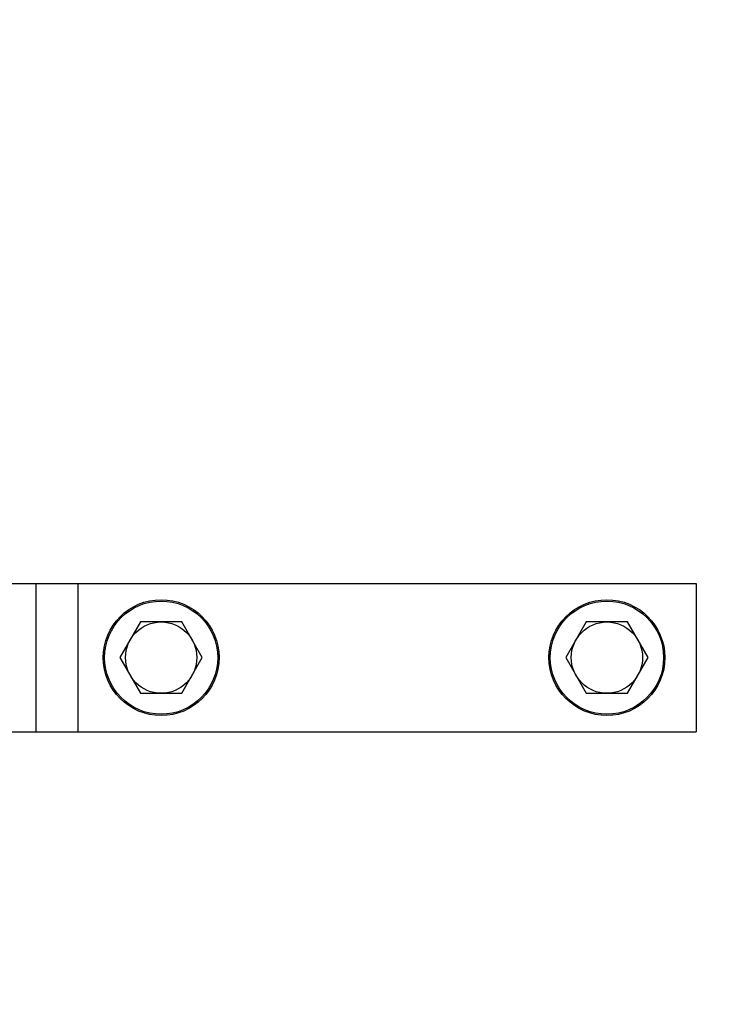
# Model space of a CAD drawing. Header units: millimetres. Extents: x 0 to 1189, y 0 to 841.
# Tile 179 of 193: x 1013 to 1023, y 547 to 560. Entities that reach past the tile are written whole.
import ezdxf
from ezdxf.enums import TextEntityAlignment as Align

# ---------------------------------------------------------------- set-up
doc = ezdxf.new("R2010")
doc.units = ezdxf.units.MM
doc.header["$LTSCALE"] = 65.395
doc.layers.get('0').update_dxf_attribs({"linetype": 'CONTINUOUS'})
for name, color, linetype in [('32007_153701_03_PBL536', 7, 'CONTINUOUS'), ('6M32E_GENSET_VERROHRUNG_ABL487', 7, 'CONTINUOUS'), ('D6796-16_PBL1925', 7, 'CONTINUOUS'), ('D6796-16_PBL1929', 7, 'CONTINUOUS'), ('D933-M16X35_PBL537', 7, 'CONTINUOUS'), ('D933-M16X35_PBL538', 7, 'CONTINUOUS'), ('links_3_VBL484', 7, 'CONTINUOUS')]:
    doc.layers.add(name, color=color, linetype=linetype)
doc.styles.get("Standard").update_dxf_attribs({"font": 'txt', "width": 0.6})
doc.dimstyles.new('DIMSTYLE_3', dxfattribs={"dimtxt": 3.5, "dimasz": 3.5, "dimexe": 1.8, "dimexo": 0, "dimgap": 0.875, "dimtad": 1, "dimdec": 0, "dimlfac": 25, "dimdsep": 46, "dimtxsty": 'STANDARD', "dimblk": '_FILLED', "dimblk1": '_FILLED', "dimblk2": '_FILLED', "dimcen": 0.09, "dimadec": 0, "dimazin": 0, "dimtp": 1.2, "dimtm": 1.2, "dimtfac": 1, "dimtdec": 0, "dimtofl": 0, "dimtmove": 0, "dimatfit": 3, "dimldrblk": '_FILLED', "dimfxl": 1, "dimtolj": 1, "dimarcsym": 0})
doc.dimstyles.new('DIMSTYLE_4', dxfattribs={"dimtxt": 3.5, "dimasz": 3.5, "dimexe": 1.8, "dimexo": 0, "dimgap": 0.875, "dimtad": 1, "dimdec": 0, "dimlfac": 25, "dimdsep": 46, "dimtxsty": 'STANDARD', "dimblk": '_FILLED', "dimblk1": '_FILLED', "dimblk2": '_FILLED', "dimcen": 0.09, "dimadec": 0, "dimazin": 0, "dimtp": 2, "dimtm": 2, "dimtfac": 1, "dimtdec": 0, "dimtofl": 0, "dimtmove": 0, "dimatfit": 3, "dimldrblk": '_FILLED', "dimfxl": 1, "dimtolj": 1, "dimarcsym": 0})

# ---------------------------------------------------------------- blocks, each defined once
blk = doc.blocks.new('_FILLED')
at = {"color": 0, "linetype": 'BYBLOCK'}
blk.add_solid([(0, 0), (-1, 0.1671), (-1, -0.1671)], dxfattribs=at)
blk = doc.blocks.new('*D4')
at = {"color": 2, "linetype": 'CONTINUOUS'}
for p, q in [((1015.46, 605.561), (1086.933, 605.561)), ((1085.133, 605.561), (1085.133, 569.561)), ((1085.133, 533.561), (1085.133, 569.561)), ((1025.923, 533.561), (1086.933, 533.561))]:
    blk.add_line(p, q, dxfattribs=at)
at = {"color": 2, "linetype": 'CONTINUOUS', "xscale": 3.5, "yscale": 3.5, "zscale": 3.5}
for p, rotation in [((1085.133, 605.561), 90), ((1085.133, 533.561), 270)]:
    blk.add_blockref('_FILLED', p, dxfattribs=dict(at, rotation=rotation))
at = {"color": 2, "linetype": 'CONTINUOUS', "width": 0.636905}
blk.add_text('1800', height=3.5, rotation=90, dxfattribs=at).set_placement((1084.258, 569.561), align=Align.CENTER)
blk = doc.blocks.new('*D7')
at = {"color": 2, "linetype": 'CONTINUOUS'}
for p, q in [((1007.125, 716.235), (1093.933, 716.235)), ((1092.133, 716.235), (1092.133, 624.898)), ((1092.133, 533.561), (1092.133, 624.898)), ((1032.793, 533.561), (1093.933, 533.561))]:
    blk.add_line(p, q, dxfattribs=at)
at = {"color": 2, "linetype": 'CONTINUOUS', "xscale": 3.5, "yscale": 3.5, "zscale": 3.5}
for p, rotation in [((1092.133, 716.235), 90), ((1092.133, 533.561), 270)]:
    blk.add_blockref('_FILLED', p, dxfattribs=dict(at, rotation=rotation))
at = {"color": 2, "linetype": 'CONTINUOUS', "width": 0.672619}
blk.add_text('4567', height=3.5, rotation=90, dxfattribs=at).set_placement((1091.258, 624.898), align=Align.CENTER)
blk = doc.blocks.new('32007_153701_03_PBL536', base_point=(1016.973, 551.841))
at = {"layer": '32007_153701_03_PBL536', "color": 7, "linetype": 'CONTINUOUS'}
for p, q in [((1011.473, 552.841), (1022.473, 552.841)), ((1011.473, 552.841), (1011.473, 550.841)), ((1011.873, 552.841), (1011.873, 550.841)), ((1022.473, 552.841), (1022.473, 550.841)), ((1011.473, 550.841), (1022.473, 550.841))]:
    blk.add_line(p, q, dxfattribs=at)
at = {"layer": '32007_153701_03_PBL536', "color": 9, "linetype": 'CONTINUOUS'}
for p, q in [((1012.107, 552.841), (1012.107, 552.233)), ((1013.587, 552.841), (1013.587, 550.841)), ((1014.153, 552.841), (1014.153, 550.841)), ((1012.107, 551.448), (1012.107, 550.841))]:
    blk.add_line(p, q, dxfattribs=at)
blk = doc.blocks.new('D933-M16X35_PBL537', base_point=(1015.273, 551.841))
at = {"layer": 'D933-M16X35_PBL537', "color": 7, "linetype": 'CONTINUOUS'}
for p, q in [((1014.995, 552.321), (1014.718, 551.841)), ((1015.55, 552.321), (1014.995, 552.321)), ((1015.827, 551.841), (1015.55, 552.321)), ((1014.718, 551.841), (1014.995, 551.361)), ((1015.55, 551.361), (1015.827, 551.841)), ((1014.995, 551.361), (1015.55, 551.361))]:
    blk.add_line(p, q, dxfattribs=at)
blk.add_circle((1015.273, 551.841), 0.48, dxfattribs=at)
blk = doc.blocks.new('D933-M16X35_PBL538', base_point=(1021.273, 551.841))
at = {"layer": 'D933-M16X35_PBL538', "color": 7, "linetype": 'CONTINUOUS'}
for p, q in [((1020.995, 552.321), (1020.718, 551.841)), ((1021.55, 552.321), (1020.995, 552.321)), ((1021.827, 551.841), (1021.55, 552.321)), ((1020.718, 551.841), (1020.995, 551.361)), ((1021.55, 551.361), (1021.827, 551.841)), ((1020.995, 551.361), (1021.55, 551.361))]:
    blk.add_line(p, q, dxfattribs=at)
blk.add_circle((1021.273, 551.841), 0.48, dxfattribs=at)
blk = doc.blocks.new('D6796-16_PBL1925', base_point=(1015.273, 551.841))
at = {"layer": 'D6796-16_PBL1925', "color": 7, "linetype": 'CONTINUOUS'}
for radius in [0.78, 0.762]:
    blk.add_circle((1015.273, 551.841), radius, dxfattribs=at)
blk = doc.blocks.new('D6796-16_PBL1929', base_point=(1021.273, 551.841))
at = {"layer": 'D6796-16_PBL1929', "color": 7, "linetype": 'CONTINUOUS'}
for radius in [0.78, 0.762]:
    blk.add_circle((1021.273, 551.841), radius, dxfattribs=at)
blk = doc.blocks.new('6M32E_GENSET_VERROHRUNG_ABL487', base_point=(990.793, 602.305))
at = {"layer": '32007_153701_03_PBL536'}
blk.add_blockref('32007_153701_03_PBL536', (1016.973, 551.841), dxfattribs=at)
at = {"layer": 'D6796-16_PBL1925'}
blk.add_blockref('D6796-16_PBL1925', (1015.273, 551.841), dxfattribs=at)
at = {"layer": 'D6796-16_PBL1929'}
blk.add_blockref('D6796-16_PBL1929', (1021.273, 551.841), dxfattribs=at)
at = {"layer": 'D933-M16X35_PBL537'}
blk.add_blockref('D933-M16X35_PBL537', (1015.273, 551.841), dxfattribs=at)
at = {"layer": 'D933-M16X35_PBL538'}
blk.add_blockref('D933-M16X35_PBL538', (1021.273, 551.841), dxfattribs=at)
blk = doc.blocks.new('LINKS_3_VBL484', base_point=(1001.223, 637.661))
at = {"layer": '6M32E_GENSET_VERROHRUNG_ABL487'}
blk.add_blockref('6M32E_GENSET_VERROHRUNG_ABL487', (990.793, 602.305), dxfattribs=at)

msp = doc.modelspace()

# ---------------------------------------------------------------- block references
at = {"layer": 'links_3_VBL484'}
msp.add_blockref('LINKS_3_VBL484', (1001.2225, 637.66074), dxfattribs=at)

# ---------------------------------------------------------------- dimensions: what is measured, and where the dimension line sits
at = {"color": 2, "linetype": 'CONTINUOUS'}
for base, p1, p2, dimstyle, picture, middle in [((1092.13266, 716.23465), (1032.7925, 533.56074), (1007.1245, 716.23465), 'DIMSTYLE_4', '*D7', (1092.13266, 624.56436)), ((1085.13266, 605.56074), (1025.92267, 533.56074), (1015.45956, 605.56074), 'DIMSTYLE_3', '*D4', (1085.13266, 569.22743))]:
    dim = msp.add_linear_dim(base=base, p1=p1, p2=p2, angle=90, dimstyle=dimstyle, dxfattribs=at)
    dim.commit()
    dim.dimension.update_dxf_attribs({"geometry": picture, "text_midpoint": middle, "dimtype": 160})

doc.saveas('drawing.dxf')
